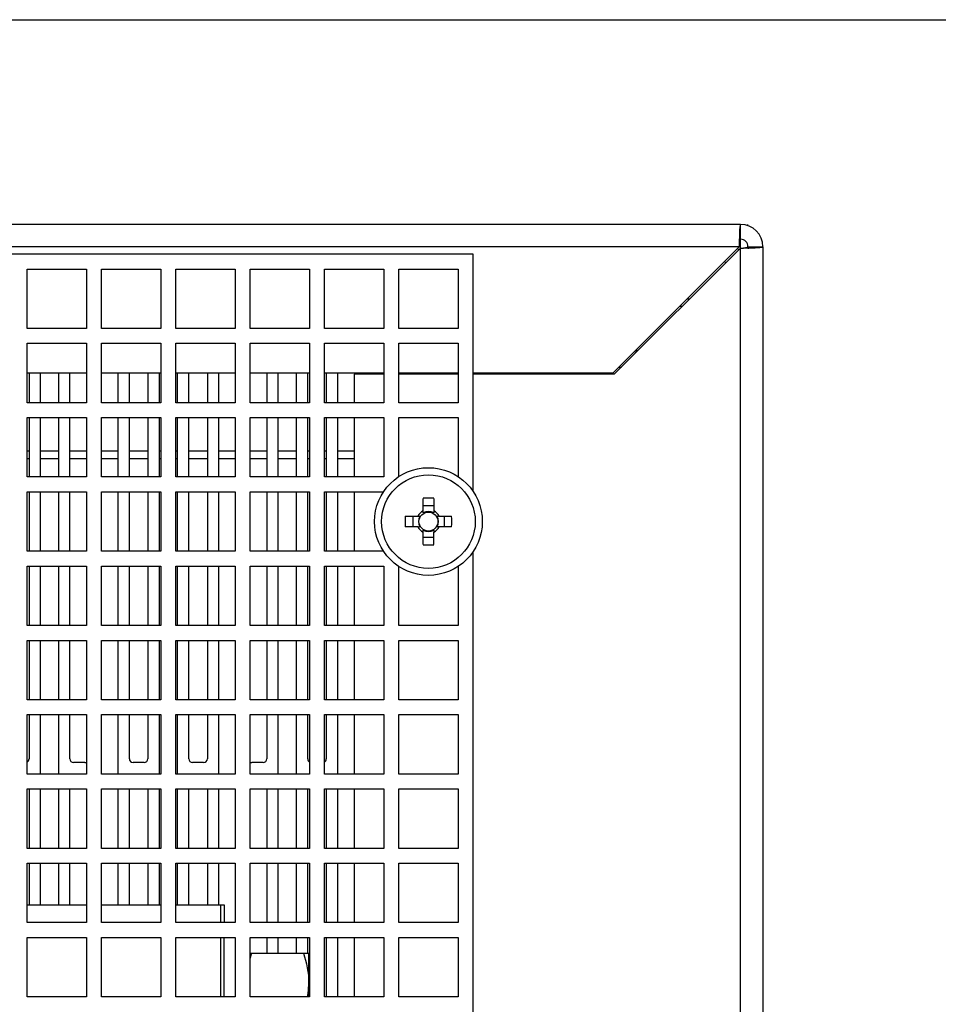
# Model space of a CAD drawing. Header units: millimetres. Extents: x 0 to 2000, y 0 to 2200.
# Tile 53 of 54: x 1376 to 1500, y 2067 to 2200. Entities that reach past the tile are written whole.
import ezdxf

# ---------------------------------------------------------------- set-up
doc = ezdxf.new("R2010")
doc.units = ezdxf.units.MM
doc.header["$LTSCALE"] = 143.407407
doc.layers.get('0').update_dxf_attribs({"linetype": 'CONTINUOUS'})
for name, color, linetype in [('00_COMPONENTS', 7, 'CONTINUOUS'), ('_1781323', 7, 'CONTINUOUS'), ('_1790778', 7, 'CONTINUOUS')]:
    doc.layers.add(name, color=color, linetype=linetype)

msp = doc.modelspace()

# ---------------------------------------------------------------- linework, layer by layer
at = {"color": 7, "linetype": 'CONTINUOUS'}
msp.add_line((0, 2200), (2000, 2200), dxfattribs=at)
msp.add_line((0, 2200), (2000, 2200), dxfattribs=at)
at = {"layer": '00_COMPONENTS', "color": 7, "linetype": 'CONTINUOUS'}
for p, q in [((1473.39, 2172.43), (1039.39, 2172.43)), ((1473.39, 2170.43), (1473.39, 2172.43)), ((1474.39, 2172.25), (1474.39, 2172.43)), ((1473.39, 1934.43), (1473.39, 2170.41)), ((1473.39, 2169.43), (1039.39, 2169.43)), ((1473.21, 2169.43), (1456.21, 2152.43)), ((1456.39, 2152.26), (1473.39, 2169.26)), ((1474.39, 2169.43), (1476.39, 2169.43)), ((1476.39, 2169.43), (1476.39, 1934.43)), ((1437.39, 2168.43), (1075.39, 2168.43)), ((1437.39, 2136.5), (1437.39, 2168.43)), ((1377.39, 2158.43), (1377.39, 2166.43)), ((1377.39, 2166.43), (1385.39, 2166.43)), ((1385.39, 2166.43), (1385.39, 2158.43)), ((1387.39, 2158.43), (1387.39, 2166.43)), ((1387.39, 2166.43), (1395.39, 2166.43)), ((1395.39, 2166.43), (1395.39, 2158.43)), ((1397.39, 2158.43), (1397.39, 2166.43)), ((1397.39, 2166.43), (1405.39, 2166.43)), ((1405.39, 2166.43), (1405.39, 2158.43)), ((1407.39, 2158.43), (1407.39, 2166.43)), ((1407.39, 2166.43), (1415.39, 2166.43)), ((1415.39, 2166.43), (1415.39, 2158.43)), ((1417.39, 2158.43), (1417.39, 2166.43)), ((1417.39, 2166.43), (1425.39, 2166.43)), ((1425.39, 2166.43), (1425.39, 2158.43)), ((1427.39, 2158.43), (1427.39, 2166.43)), ((1427.39, 2166.43), (1435.39, 2166.43)), ((1435.39, 2166.43), (1435.39, 2158.43)), ((1466.21, 2162.43), (1466.56, 2162.43)), ((1465.21, 2161.43), (1465.56, 2161.43)), ((1385.39, 2158.43), (1377.39, 2158.43)), ((1395.39, 2158.43), (1387.39, 2158.43)), ((1405.39, 2158.43), (1397.39, 2158.43)), ((1415.39, 2158.43), (1407.39, 2158.43)), ((1425.39, 2158.43), (1417.39, 2158.43)), ((1435.39, 2158.43), (1427.39, 2158.43)), ((1377.39, 2148.43), (1377.39, 2156.43)), ((1377.39, 2156.43), (1385.39, 2156.43)), ((1385.39, 2156.43), (1385.39, 2148.43)), ((1387.39, 2148.43), (1387.39, 2156.43)), ((1387.39, 2156.43), (1395.39, 2156.43)), ((1395.39, 2156.43), (1395.39, 2148.43)), ((1397.39, 2148.43), (1397.39, 2156.43)), ((1397.39, 2156.43), (1405.39, 2156.43)), ((1405.39, 2156.43), (1405.39, 2148.43)), ((1407.39, 2148.43), (1407.39, 2156.43)), ((1407.39, 2156.43), (1415.39, 2156.43)), ((1415.39, 2156.43), (1415.39, 2148.43)), ((1417.39, 2148.43), (1417.39, 2156.43)), ((1417.39, 2156.43), (1425.39, 2156.43)), ((1425.39, 2156.43), (1425.39, 2148.43)), ((1427.39, 2148.43), (1427.39, 2156.43)), ((1427.39, 2156.43), (1435.39, 2156.43)), ((1435.39, 2156.43), (1435.39, 2148.43)), ((1459.39, 2155.61), (1459.39, 2155.26)), ((1459.19, 2155.23), (1459.19, 2155.41)), ((1385.39, 2152.43), (1377.39, 2152.43)), ((1395.39, 2152.43), (1387.39, 2152.43)), ((1405.39, 2152.43), (1397.39, 2152.43)), ((1415.39, 2152.43), (1407.39, 2152.43)), ((1425.39, 2152.43), (1417.39, 2152.43)), ((1421.39, 2152.26), (1421.39, 2148.43)), ((1425.39, 2152.26), (1421.39, 2152.26)), ((1435.39, 2152.43), (1427.39, 2152.43)), ((1435.39, 2152.26), (1427.39, 2152.26)), ((1456.21, 2152.43), (1437.39, 2152.43)), ((1456.39, 2152.26), (1437.39, 2152.26)), ((1385.39, 2148.43), (1377.39, 2148.43)), ((1395.39, 2148.43), (1387.39, 2148.43)), ((1405.39, 2148.43), (1397.39, 2148.43)), ((1415.39, 2148.43), (1407.39, 2148.43)), ((1425.39, 2148.43), (1417.39, 2148.43)), ((1435.39, 2148.43), (1427.39, 2148.43)), ((1377.39, 2138.43), (1377.39, 2146.43)), ((1377.39, 2146.43), (1385.39, 2146.43)), ((1385.39, 2146.43), (1385.39, 2138.43)), ((1387.39, 2138.43), (1387.39, 2146.43)), ((1387.39, 2146.43), (1395.39, 2146.43)), ((1395.39, 2146.43), (1395.39, 2138.43)), ((1397.39, 2138.43), (1397.39, 2146.43)), ((1397.39, 2146.43), (1405.39, 2146.43)), ((1405.39, 2146.43), (1405.39, 2138.43)), ((1407.39, 2138.43), (1407.39, 2146.43)), ((1407.39, 2146.43), (1415.39, 2146.43)), ((1415.39, 2146.43), (1415.39, 2138.43)), ((1417.39, 2138.43), (1417.39, 2146.43)), ((1417.39, 2146.43), (1425.39, 2146.43)), ((1421.39, 2146.43), (1421.39, 2138.43)), ((1425.39, 2146.43), (1425.39, 2138.43)), ((1427.39, 2138.43), (1427.39, 2146.43)), ((1427.39, 2146.43), (1435.39, 2146.43)), ((1435.39, 2146.43), (1435.39, 2138.43)), ((1385.39, 2138.43), (1377.39, 2138.43)), ((1395.39, 2138.43), (1387.39, 2138.43)), ((1405.39, 2138.43), (1397.39, 2138.43)), ((1415.39, 2138.43), (1407.39, 2138.43)), ((1425.39, 2138.43), (1417.39, 2138.43)), ((1377.39, 2128.43), (1377.39, 2136.43)), ((1377.39, 2136.43), (1385.39, 2136.43)), ((1385.39, 2136.43), (1385.39, 2128.43)), ((1387.39, 2128.43), (1387.39, 2136.43)), ((1387.39, 2136.43), (1395.39, 2136.43)), ((1395.39, 2136.43), (1395.39, 2128.43)), ((1397.39, 2128.43), (1397.39, 2136.43)), ((1397.39, 2136.43), (1405.39, 2136.43)), ((1405.39, 2136.43), (1405.39, 2128.43)), ((1407.39, 2128.43), (1407.39, 2136.43)), ((1407.39, 2136.43), (1415.39, 2136.43)), ((1415.39, 2136.43), (1415.39, 2128.43)), ((1417.39, 2128.43), (1417.39, 2136.43)), ((1417.39, 2136.43), (1425.39, 2136.43)), ((1421.39, 2136.43), (1421.39, 2128.43)), ((1430.68, 2133.86), (1430.68, 2135.55)), ((1432.1, 2134.54), (1430.68, 2134.54)), ((1432.1, 2135.55), (1432.1, 2133.59)), ((1428.27, 2133.14), (1430.23, 2133.14)), ((1429.28, 2133.14), (1429.28, 2131.72)), ((1430.68, 2133.59), (1430.68, 2133.77)), ((1432.55, 2133.14), (1432.72, 2133.14)), ((1432.81, 2133.14), (1434.5, 2133.14)), ((1433.49, 2133.14), (1433.49, 2131.72)), ((1429.96, 2131.72), (1428.27, 2131.72)), ((1430.23, 2131.72), (1430.05, 2131.72)), ((1434.5, 2131.72), (1432.55, 2131.72)), ((1430.68, 2129.32), (1430.68, 2131.27)), ((1432.1, 2131.27), (1432.1, 2131.1)), ((1432.1, 2129.32), (1432.1, 2131.01)), ((1430.68, 2130.33), (1432.1, 2130.33)), ((1385.39, 2128.43), (1377.39, 2128.43)), ((1395.39, 2128.43), (1387.39, 2128.43)), ((1405.39, 2128.43), (1397.39, 2128.43)), ((1415.39, 2128.43), (1407.39, 2128.43)), ((1425.39, 2128.43), (1417.39, 2128.43)), ((1437.39, 1956.5), (1437.39, 2128.36)), ((1377.39, 2118.43), (1377.39, 2126.43)), ((1377.39, 2126.43), (1385.39, 2126.43)), ((1385.39, 2126.43), (1385.39, 2118.43)), ((1387.39, 2118.43), (1387.39, 2126.43)), ((1387.39, 2126.43), (1395.39, 2126.43)), ((1395.39, 2126.43), (1395.39, 2118.43)), ((1397.39, 2118.43), (1397.39, 2126.43)), ((1397.39, 2126.43), (1405.39, 2126.43)), ((1405.39, 2126.43), (1405.39, 2118.43)), ((1407.39, 2118.43), (1407.39, 2126.43)), ((1407.39, 2126.43), (1415.39, 2126.43)), ((1415.39, 2126.43), (1415.39, 2118.43)), ((1417.39, 2118.43), (1417.39, 2126.43)), ((1417.39, 2126.43), (1425.39, 2126.43)), ((1421.39, 2126.43), (1421.39, 2118.43)), ((1425.39, 2126.43), (1425.39, 2118.43)), ((1427.39, 2118.43), (1427.39, 2126.43)), ((1435.39, 2126.43), (1435.39, 2118.43)), ((1385.39, 2118.43), (1377.39, 2118.43)), ((1395.39, 2118.43), (1387.39, 2118.43)), ((1405.39, 2118.43), (1397.39, 2118.43)), ((1415.39, 2118.43), (1407.39, 2118.43)), ((1425.39, 2118.43), (1417.39, 2118.43)), ((1435.39, 2118.43), (1427.39, 2118.43)), ((1377.39, 2108.43), (1377.39, 2116.43)), ((1377.39, 2116.43), (1385.39, 2116.43)), ((1385.39, 2116.43), (1385.39, 2108.43)), ((1387.39, 2108.43), (1387.39, 2116.43)), ((1387.39, 2116.43), (1395.39, 2116.43)), ((1395.39, 2116.43), (1395.39, 2108.43)), ((1397.39, 2108.43), (1397.39, 2116.43)), ((1397.39, 2116.43), (1405.39, 2116.43)), ((1405.39, 2116.43), (1405.39, 2108.43)), ((1407.39, 2108.43), (1407.39, 2116.43)), ((1407.39, 2116.43), (1415.39, 2116.43)), ((1415.39, 2116.43), (1415.39, 2108.43)), ((1417.39, 2108.43), (1417.39, 2116.43)), ((1417.39, 2116.43), (1425.39, 2116.43)), ((1421.39, 2116.43), (1421.39, 2108.43)), ((1425.39, 2116.43), (1425.39, 2108.43)), ((1427.39, 2108.43), (1427.39, 2116.43)), ((1427.39, 2116.43), (1435.39, 2116.43)), ((1435.39, 2116.43), (1435.39, 2108.43)), ((1385.39, 2108.43), (1377.39, 2108.43)), ((1395.39, 2108.43), (1387.39, 2108.43)), ((1405.39, 2108.43), (1397.39, 2108.43)), ((1415.39, 2108.43), (1407.39, 2108.43)), ((1425.39, 2108.43), (1417.39, 2108.43)), ((1435.39, 2108.43), (1427.39, 2108.43)), ((1377.39, 2098.43), (1377.39, 2106.43)), ((1377.39, 2106.43), (1385.39, 2106.43)), ((1385.39, 2106.43), (1385.39, 2098.43)), ((1387.39, 2098.43), (1387.39, 2106.43)), ((1387.39, 2106.43), (1395.39, 2106.43)), ((1395.39, 2106.43), (1395.39, 2098.43)), ((1397.39, 2098.43), (1397.39, 2106.43)), ((1397.39, 2106.43), (1405.39, 2106.43)), ((1405.39, 2106.43), (1405.39, 2098.43)), ((1407.39, 2098.43), (1407.39, 2106.43)), ((1407.39, 2106.43), (1415.39, 2106.43)), ((1415.39, 2106.43), (1415.39, 2098.43)), ((1417.39, 2098.43), (1417.39, 2106.43)), ((1417.39, 2106.43), (1425.39, 2106.43)), ((1421.39, 2106.43), (1421.39, 2098.43)), ((1425.39, 2106.43), (1425.39, 2098.43)), ((1427.39, 2098.43), (1427.39, 2106.43)), ((1427.39, 2106.43), (1435.39, 2106.43)), ((1435.39, 2106.43), (1435.39, 2098.43)), ((1385.39, 2098.43), (1377.39, 2098.43)), ((1395.39, 2098.43), (1387.39, 2098.43)), ((1405.39, 2098.43), (1397.39, 2098.43)), ((1415.39, 2098.43), (1407.39, 2098.43)), ((1425.39, 2098.43), (1417.39, 2098.43)), ((1435.39, 2098.43), (1427.39, 2098.43)), ((1377.39, 2088.43), (1377.39, 2096.43)), ((1377.39, 2096.43), (1385.39, 2096.43)), ((1385.39, 2096.43), (1385.39, 2088.43)), ((1387.39, 2088.43), (1387.39, 2096.43)), ((1387.39, 2096.43), (1395.39, 2096.43)), ((1395.39, 2096.43), (1395.39, 2088.43)), ((1397.39, 2088.43), (1397.39, 2096.43)), ((1397.39, 2096.43), (1405.39, 2096.43)), ((1405.39, 2096.43), (1405.39, 2088.43)), ((1407.39, 2088.43), (1407.39, 2096.43)), ((1407.39, 2096.43), (1415.39, 2096.43)), ((1415.39, 2096.43), (1415.39, 2088.43)), ((1417.39, 2088.43), (1417.39, 2096.43)), ((1417.39, 2096.43), (1425.39, 2096.43)), ((1421.39, 2096.43), (1421.39, 2088.43)), ((1425.39, 2096.43), (1425.39, 2088.43)), ((1427.39, 2088.43), (1427.39, 2096.43)), ((1427.39, 2096.43), (1435.39, 2096.43)), ((1435.39, 2096.43), (1435.39, 2088.43)), ((1385.39, 2088.43), (1377.39, 2088.43)), ((1395.39, 2088.43), (1387.39, 2088.43)), ((1405.39, 2088.43), (1397.39, 2088.43)), ((1415.39, 2088.43), (1407.39, 2088.43)), ((1425.39, 2088.43), (1417.39, 2088.43)), ((1435.39, 2088.43), (1427.39, 2088.43)), ((1377.39, 2078.43), (1377.39, 2086.43)), ((1377.39, 2086.43), (1385.39, 2086.43)), ((1385.39, 2086.43), (1385.39, 2078.43)), ((1387.39, 2078.43), (1387.39, 2086.43)), ((1387.39, 2086.43), (1395.39, 2086.43)), ((1395.39, 2086.43), (1395.39, 2078.43)), ((1397.39, 2078.43), (1397.39, 2086.43)), ((1397.39, 2086.43), (1405.39, 2086.43)), ((1405.39, 2086.43), (1405.39, 2078.43)), ((1407.39, 2078.43), (1407.39, 2086.43)), ((1407.39, 2086.43), (1415.39, 2086.43)), ((1415.39, 2086.43), (1415.39, 2078.43)), ((1417.39, 2078.43), (1417.39, 2086.43)), ((1417.39, 2086.43), (1425.39, 2086.43)), ((1421.39, 2086.43), (1421.39, 2078.43)), ((1425.39, 2086.43), (1425.39, 2078.43)), ((1427.39, 2078.43), (1427.39, 2086.43)), ((1427.39, 2086.43), (1435.39, 2086.43)), ((1435.39, 2086.43), (1435.39, 2078.43)), ((1377.39, 2080.83), (1385.39, 2080.83)), ((1387.39, 2080.83), (1395.39, 2080.83)), ((1397.39, 2080.83), (1403.89, 2080.83)), ((1403.39, 2080.83), (1403.39, 2078.43)), ((1403.89, 2080.83), (1403.89, 2078.43)), ((1385.39, 2078.43), (1377.39, 2078.43)), ((1395.39, 2078.43), (1387.39, 2078.43)), ((1405.39, 2078.43), (1397.39, 2078.43)), ((1415.39, 2078.43), (1407.39, 2078.43)), ((1425.39, 2078.43), (1417.39, 2078.43)), ((1435.39, 2078.43), (1427.39, 2078.43)), ((1377.39, 2068.43), (1377.39, 2076.43)), ((1377.39, 2076.43), (1385.39, 2076.43)), ((1385.39, 2076.43), (1385.39, 2068.43)), ((1387.39, 2068.43), (1387.39, 2076.43)), ((1387.39, 2076.43), (1395.39, 2076.43)), ((1395.39, 2076.43), (1395.39, 2068.43)), ((1397.39, 2068.43), (1397.39, 2076.43)), ((1397.39, 2076.43), (1405.39, 2076.43)), ((1403.39, 2076.43), (1403.39, 2068.43)), ((1403.89, 2068.43), (1403.89, 2076.43)), ((1405.39, 2076.43), (1405.39, 2068.43)), ((1407.39, 2068.43), (1407.39, 2076.43)), ((1407.39, 2076.43), (1415.39, 2076.43)), ((1415.39, 2076.43), (1415.39, 2068.43)), ((1417.39, 2068.43), (1417.39, 2076.43)), ((1417.39, 2076.43), (1425.39, 2076.43)), ((1421.39, 2076.43), (1421.39, 2068.43)), ((1425.39, 2076.43), (1425.39, 2068.43)), ((1427.39, 2068.43), (1427.39, 2076.43)), ((1427.39, 2076.43), (1435.39, 2076.43)), ((1435.39, 2076.43), (1435.39, 2068.43)), ((1407.39, 2074.33), (1415.29, 2074.33)), ((1415.29, 2068.43), (1415.29, 2074.33)), ((1385.39, 2068.43), (1377.39, 2068.43)), ((1395.39, 2068.43), (1387.39, 2068.43)), ((1405.39, 2068.43), (1397.39, 2068.43)), ((1415.39, 2068.43), (1407.39, 2068.43)), ((1425.39, 2068.43), (1417.39, 2068.43)), ((1435.39, 2068.43), (1427.39, 2068.43))]:
    msp.add_line(p, q, dxfattribs=at)
for radius in [7.25, 6.3, 1.28]:
    msp.add_circle((1431.39, 2132.43), radius, dxfattribs=at)
for centre, radius, start, end in [((1473.39, 2169.43), 3, 0, 90), ((1520.1, 2169.47), 46.89, 178.8155, 179.5621), ((1473.39, 2169.43), 1, 0, 90), ((1469.89, 2165.93), 4.5, 43.4065, 46.5935), ((1522.91, 2169.44), 49.7, 179.5522, 180.0031), ((1473.39, 2219.3), 50.05, 270.0002, 270.448), ((1473.42, 2216.24), 46.98, 270.4379, 271.1829), ((1473.61, 2207.01), 37.76, 271.1774, 271.9319), ((1469.89, 2165.93), 2, 41.4372, 48.5628), ((1431.39, 2111.3), 24.27, 88.3233, 91.6767), ((1452.52, 2132.43), 24.27, 178.3233, 181.6767), ((1431.39, 2132.43), 1.59, 116.4993, 153.5007), ((1431.39, 2132.43), 1.36, 148.499, 211.501), ((1431.39, 2132.43), 1.36, 58.499, 121.501), ((1431.39, 2132.43), 1.59, 26.4993, 63.5007), ((1431.39, 2132.43), 1.36, 328.499, 31.501), ((1410.25, 2132.43), 24.27, 358.3233, 1.6767), ((1431.39, 2132.43), 1.59, 206.4993, 243.5007), ((1431.39, 2132.43), 1.59, 296.4993, 333.5007), ((1431.39, 2132.43), 1.36, 238.499, 301.501), ((1431.39, 2153.57), 24.27, 268.3233, 271.6767), ((1423.96, 2068.87), 17.25, 161.5316, 163.9411), ((1404.47, 2070.36), 10.82, 352.9379, 357.5875), ((1404.91, 2070.33), 10.38, 357.604, 359.9944), ((1403.68, 2070.45), 11.61, 349.9761, 352.9351)]:
    msp.add_arc(centre, radius, start, end, dxfattribs=at)
for points, knots in [([(1473.39, 2172.43), (1473.34, 2172.43), (1473.33, 2172.15), (1473.26, 2171.84), (1473.25, 2171.17), (1473.23, 2170.71), (1473.22, 2170.44)], [0, 0, 0, 0, 0.074777, 0.279412, 0.597319, 1, 1, 1, 1]), ([(1473.25, 2170.07), (1473.26, 2170.16), (1473.28, 2170.27), (1473.35, 2170.43), (1473.39, 2170.43)], [0, 0, 0, 0, 0.694107, 1, 1, 1, 1]), ([(1473.97, 2169.29), (1474.07, 2169.3), (1474.2, 2169.32), (1474.39, 2169.39), (1474.39, 2169.43)], [0, 0, 0, 0, 0.69704, 1, 1, 1, 1]), ([(1474.89, 2169.28), (1475.09, 2169.29), (1475.45, 2169.31), (1475.95, 2169.33), (1476.18, 2169.38), (1476.39, 2169.4), (1476.39, 2169.43)], [0, 0, 0, 0, 0.41069, 0.726256, 0.926053, 1, 1, 1, 1])]:
    msp.add_open_spline(points, degree=3, knots=knots, dxfattribs=at)
msp.add_open_spline([(1414.57, 2074.33), (1415, 2073.05), (1415.29, 2071.69), (1415.29, 2070.33)], degree=3, dxfattribs=at)
at = {"layer": '_1781323', "color": 7, "linetype": 'CONTINUOUS'}
for p, q in [((1377.39, 2141.93), (1377.64, 2141.93)), ((1379.14, 2141.93), (1381.64, 2141.93)), ((1383.14, 2141.93), (1385.39, 2141.93)), ((1387.39, 2141.93), (1389.64, 2141.93)), ((1391.14, 2141.93), (1393.64, 2141.93)), ((1395.14, 2141.93), (1395.39, 2141.93)), ((1397.39, 2141.93), (1397.64, 2141.93)), ((1399.14, 2141.93), (1401.64, 2141.93)), ((1403.14, 2141.93), (1405.39, 2141.93)), ((1407.39, 2141.93), (1409.64, 2141.93)), ((1411.14, 2141.93), (1413.64, 2141.93)), ((1415.14, 2141.93), (1415.39, 2141.93)), ((1417.39, 2141.93), (1417.64, 2141.93)), ((1419.14, 2141.93), (1421.39, 2141.93)), ((1377.39, 2140.93), (1377.64, 2140.93)), ((1379.14, 2140.93), (1381.64, 2140.93)), ((1383.14, 2140.93), (1385.39, 2140.93)), ((1387.39, 2140.93), (1389.64, 2140.93)), ((1391.14, 2140.93), (1393.64, 2140.93)), ((1395.14, 2140.93), (1395.39, 2140.93)), ((1397.39, 2140.93), (1397.64, 2140.93)), ((1399.14, 2140.93), (1401.64, 2140.93)), ((1403.14, 2140.93), (1405.39, 2140.93)), ((1407.39, 2140.93), (1409.64, 2140.93)), ((1411.14, 2140.93), (1413.64, 2140.93)), ((1415.14, 2140.93), (1415.39, 2140.93)), ((1417.39, 2140.93), (1417.64, 2140.93)), ((1419.14, 2140.93), (1421.39, 2140.93))]:
    msp.add_line(p, q, dxfattribs=at)
at = {"layer": '_1790778', "color": 7, "linetype": 'CONTINUOUS'}
for p, q in [((1457.01, 2153.23), (1457.36, 2153.23)), ((1377.64, 2152.43), (1377.64, 2148.43)), ((1379.14, 2152.43), (1379.14, 2148.43)), ((1381.64, 2148.43), (1381.64, 2152.43)), ((1383.14, 2148.43), (1383.14, 2152.43)), ((1389.64, 2148.43), (1389.64, 2152.43)), ((1391.14, 2148.43), (1391.14, 2152.43)), ((1393.64, 2152.43), (1393.64, 2148.43)), ((1395.14, 2152.43), (1395.14, 2148.43)), ((1397.64, 2148.43), (1397.64, 2152.43)), ((1399.14, 2148.43), (1399.14, 2152.43)), ((1401.64, 2152.43), (1401.64, 2148.43)), ((1403.14, 2152.43), (1403.14, 2148.43)), ((1409.64, 2152.43), (1409.64, 2148.43)), ((1411.14, 2152.43), (1411.14, 2148.43)), ((1413.64, 2148.43), (1413.64, 2152.43)), ((1415.14, 2148.43), (1415.14, 2152.43)), ((1417.64, 2152.43), (1417.64, 2148.43)), ((1419.14, 2152.43), (1419.14, 2148.43)), ((1421.64, 2152.26), (1421.64, 2152.43)), ((1423.14, 2152.26), (1423.14, 2152.43)), ((1429.64, 2152.26), (1429.64, 2152.43)), ((1431.14, 2152.26), (1431.14, 2152.43)), ((1433.64, 2152.43), (1433.64, 2152.26)), ((1435.14, 2152.43), (1435.14, 2152.26)), ((1437.64, 2152.26), (1437.64, 2152.43)), ((1439.14, 2152.26), (1439.14, 2152.43)), ((1441.64, 2152.43), (1441.64, 2152.26)), ((1443.14, 2152.43), (1443.14, 2152.26)), ((1445.64, 2152.26), (1445.64, 2152.43)), ((1447.14, 2152.26), (1447.14, 2152.43)), ((1449.64, 2152.43), (1449.64, 2152.26)), ((1451.14, 2152.43), (1451.14, 2152.26)), ((1453.64, 2152.26), (1453.64, 2152.43)), ((1455.14, 2152.26), (1455.14, 2152.43)), ((1377.64, 2146.43), (1377.64, 2138.43)), ((1379.14, 2146.43), (1379.14, 2138.43)), ((1381.64, 2138.43), (1381.64, 2146.43)), ((1383.14, 2138.43), (1383.14, 2146.43)), ((1389.64, 2138.43), (1389.64, 2146.43)), ((1391.14, 2138.43), (1391.14, 2146.43)), ((1393.64, 2146.43), (1393.64, 2138.43)), ((1395.14, 2146.43), (1395.14, 2138.43)), ((1397.64, 2138.43), (1397.64, 2146.43)), ((1399.14, 2138.43), (1399.14, 2146.43)), ((1401.64, 2146.43), (1401.64, 2138.43)), ((1403.14, 2146.43), (1403.14, 2138.43)), ((1409.64, 2146.43), (1409.64, 2138.43)), ((1411.14, 2146.43), (1411.14, 2138.43)), ((1413.64, 2138.43), (1413.64, 2146.43)), ((1415.14, 2138.43), (1415.14, 2146.43)), ((1417.64, 2146.43), (1417.64, 2138.43)), ((1419.14, 2146.43), (1419.14, 2138.43)), ((1377.64, 2136.43), (1377.64, 2128.43)), ((1379.14, 2136.43), (1379.14, 2128.43)), ((1381.64, 2128.43), (1381.64, 2136.43)), ((1383.14, 2128.43), (1383.14, 2136.43)), ((1389.64, 2128.43), (1389.64, 2136.43)), ((1391.14, 2128.43), (1391.14, 2136.43)), ((1393.64, 2136.43), (1393.64, 2128.43)), ((1395.14, 2136.43), (1395.14, 2128.43)), ((1397.64, 2128.43), (1397.64, 2136.43)), ((1399.14, 2128.43), (1399.14, 2136.43)), ((1401.64, 2136.43), (1401.64, 2128.43)), ((1403.14, 2136.43), (1403.14, 2128.43)), ((1409.64, 2136.43), (1409.64, 2128.43)), ((1411.14, 2136.43), (1411.14, 2128.43)), ((1413.64, 2128.43), (1413.64, 2136.43)), ((1415.14, 2128.43), (1415.14, 2136.43)), ((1417.64, 2136.43), (1417.64, 2128.43)), ((1419.14, 2136.43), (1419.14, 2128.43)), ((1377.64, 2126.43), (1377.64, 2118.43)), ((1379.14, 2126.43), (1379.14, 2118.43)), ((1381.64, 2118.43), (1381.64, 2126.43)), ((1383.14, 2118.43), (1383.14, 2126.43)), ((1389.64, 2118.43), (1389.64, 2126.43)), ((1391.14, 2118.43), (1391.14, 2126.43)), ((1393.64, 2126.43), (1393.64, 2118.43)), ((1395.14, 2126.43), (1395.14, 2118.43)), ((1397.64, 2118.43), (1397.64, 2126.43)), ((1399.14, 2118.43), (1399.14, 2126.43)), ((1401.64, 2126.43), (1401.64, 2118.43)), ((1403.14, 2126.43), (1403.14, 2118.43)), ((1409.64, 2126.43), (1409.64, 2118.43)), ((1411.14, 2126.43), (1411.14, 2118.43)), ((1413.64, 2118.43), (1413.64, 2126.43)), ((1415.14, 2118.43), (1415.14, 2126.43)), ((1417.64, 2126.43), (1417.64, 2118.43)), ((1419.14, 2126.43), (1419.14, 2118.43)), ((1377.64, 2116.43), (1377.64, 2108.43)), ((1379.14, 2116.43), (1379.14, 2108.43)), ((1381.64, 2108.43), (1381.64, 2116.43)), ((1383.14, 2108.43), (1383.14, 2116.43)), ((1389.64, 2108.43), (1389.64, 2116.43)), ((1391.14, 2108.43), (1391.14, 2116.43)), ((1393.64, 2116.43), (1393.64, 2108.43)), ((1395.14, 2116.43), (1395.14, 2108.43)), ((1397.64, 2108.43), (1397.64, 2116.43)), ((1399.14, 2108.43), (1399.14, 2116.43)), ((1401.64, 2116.43), (1401.64, 2108.43)), ((1403.14, 2116.43), (1403.14, 2108.43)), ((1409.64, 2116.43), (1409.64, 2108.43)), ((1411.14, 2116.43), (1411.14, 2108.43)), ((1413.64, 2108.43), (1413.64, 2116.43)), ((1415.14, 2108.43), (1415.14, 2116.43)), ((1417.64, 2116.43), (1417.64, 2108.43)), ((1419.14, 2116.43), (1419.14, 2108.43)), ((1377.64, 2106.43), (1377.64, 2100.48)), ((1379.14, 2106.43), (1379.14, 2098.43)), ((1381.64, 2098.43), (1381.64, 2106.43)), ((1383.14, 2100.48), (1383.14, 2106.43)), ((1389.64, 2098.43), (1389.64, 2106.43)), ((1391.14, 2100.48), (1391.14, 2106.43)), ((1393.64, 2106.43), (1393.64, 2100.48)), ((1395.14, 2106.43), (1395.14, 2098.43)), ((1397.64, 2098.43), (1397.64, 2106.43)), ((1399.14, 2100.48), (1399.14, 2106.43)), ((1401.64, 2106.43), (1401.64, 2100.48)), ((1403.14, 2106.43), (1403.14, 2098.43)), ((1409.64, 2106.43), (1409.64, 2100.48)), ((1411.14, 2106.43), (1411.14, 2098.43)), ((1413.64, 2098.43), (1413.64, 2106.43)), ((1415.14, 2100.48), (1415.14, 2106.43)), ((1417.64, 2106.43), (1417.64, 2100.48)), ((1419.14, 2106.43), (1419.14, 2098.43)), ((1385.14, 2099.98), (1383.64, 2099.98)), ((1393.14, 2099.98), (1391.64, 2099.98)), ((1401.14, 2099.98), (1399.64, 2099.98)), ((1409.14, 2099.98), (1407.64, 2099.98)), ((1377.64, 2096.43), (1377.64, 2088.43)), ((1379.14, 2096.43), (1379.14, 2088.43)), ((1381.64, 2088.43), (1381.64, 2096.43)), ((1383.14, 2088.43), (1383.14, 2096.43)), ((1389.64, 2088.43), (1389.64, 2096.43)), ((1391.14, 2088.43), (1391.14, 2096.43)), ((1393.64, 2096.43), (1393.64, 2088.43)), ((1395.14, 2096.43), (1395.14, 2088.43)), ((1397.64, 2088.43), (1397.64, 2096.43)), ((1399.14, 2088.43), (1399.14, 2096.43)), ((1401.64, 2096.43), (1401.64, 2088.43)), ((1403.14, 2096.43), (1403.14, 2088.43)), ((1409.64, 2096.43), (1409.64, 2088.43)), ((1411.14, 2096.43), (1411.14, 2088.43)), ((1413.64, 2088.43), (1413.64, 2096.43)), ((1415.14, 2088.43), (1415.14, 2096.43)), ((1417.64, 2096.43), (1417.64, 2088.43)), ((1419.14, 2096.43), (1419.14, 2088.43)), ((1377.64, 2086.43), (1377.64, 2080.83)), ((1379.14, 2086.43), (1379.14, 2080.83)), ((1381.64, 2080.83), (1381.64, 2086.43)), ((1383.14, 2080.83), (1383.14, 2086.43)), ((1389.64, 2080.83), (1389.64, 2086.43)), ((1391.14, 2080.83), (1391.14, 2086.43)), ((1393.64, 2086.43), (1393.64, 2080.83)), ((1395.14, 2086.43), (1395.14, 2080.83)), ((1397.64, 2080.83), (1397.64, 2086.43)), ((1399.14, 2080.83), (1399.14, 2086.43)), ((1401.64, 2086.43), (1401.64, 2080.83)), ((1403.14, 2086.43), (1403.14, 2080.83)), ((1409.64, 2086.43), (1409.64, 2078.43)), ((1411.14, 2086.43), (1411.14, 2078.43)), ((1413.64, 2078.43), (1413.64, 2086.43)), ((1415.14, 2078.43), (1415.14, 2086.43)), ((1417.64, 2086.43), (1417.64, 2078.43)), ((1419.14, 2086.43), (1419.14, 2078.43)), ((1409.64, 2076.43), (1409.64, 2074.33)), ((1411.14, 2076.43), (1411.14, 2074.33)), ((1413.64, 2074.33), (1413.64, 2076.43)), ((1415.14, 2074.33), (1415.14, 2076.43)), ((1417.64, 2076.43), (1417.64, 2068.43)), ((1419.14, 2076.43), (1419.14, 2068.43))]:
    msp.add_line(p, q, dxfattribs=at)
for centre, start, end in [((1377.14, 2100.48), 300.0077, 360), ((1383.64, 2100.48), 180, 270), ((1385.14, 2100.48), 270, 300.0077), ((1391.64, 2100.48), 180, 270), ((1393.14, 2100.48), 270, 360), ((1399.64, 2100.48), 180, 270), ((1401.14, 2100.48), 270, 360), ((1407.64, 2100.48), 239.993, 270), ((1409.14, 2100.48), 270, 360), ((1415.64, 2100.48), 180, 239.993), ((1417.14, 2100.48), 300.0077, 360)]:
    msp.add_arc(centre, 0.5, start, end, dxfattribs=at)

doc.saveas('drawing.dxf')
